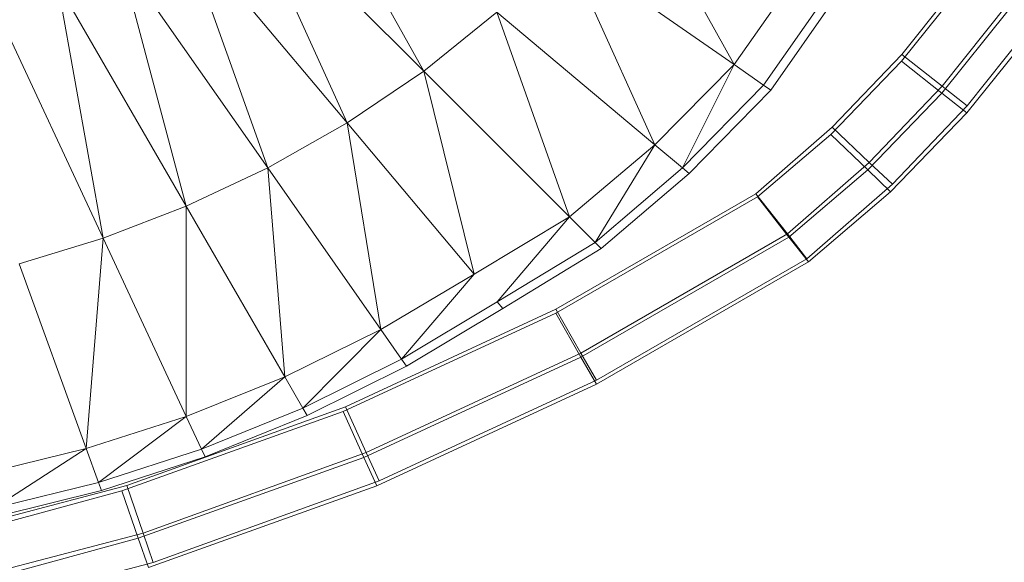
# Model space of a CAD drawing. Header units: metres. Extents: x 397.7 to 427.5, y 12.7 to 28.4.
# Tile 58 of 128: x 408.1106 to 408.2457, y 26.1413 to 26.2158. Entities that reach past the tile are written whole.
import ezdxf

# ---------------------------------------------------------------- set-up
doc = ezdxf.new("R2010")
doc.units = ezdxf.units.M
doc.layers.add('A-DETL-____-MBND', color=7, linetype='Continuous', lineweight=18)

# ---------------------------------------------------------------- blocks, each defined once
blk = doc.blocks.new('Family - Inodor P5-151873-08_ENLLUMENAT_P5')
at = {"layer": 'A-DETL-____-MBND', "color": 253, "true_color": 0xaaaaaa}
for p, q in [((0.59623, 0.12836), (0.61336, 0.09751)), ((0.64137, 0.12462), (0.65593, 0.0984)), ((0.61336, 0.09751), (0.58831, 0.12256)), ((0.58831, 0.12256), (0.60285, 0.09039)), ((0.60285, 0.09039), (0.5801, 0.11751)), ((0.5801, 0.11751), (0.59196, 0.08422)), ((0.65593, 0.0984), (0.63275, 0.11463)), ((0.63275, 0.11463), (0.64505, 0.08739)), ((0.59196, 0.08422), (0.57169, 0.11317)), ((0.57169, 0.11317), (0.58079, 0.07896)), ((0.66482, 0.11108), (0.65593, 0.0984)), ((0.58079, 0.07896), (0.56314, 0.10952)), ((0.56314, 0.10952), (0.5694, 0.07457)), ((0.6789, 0.09887), (0.6876, 0.10971)), ((0.6789, 0.09887), (0.6876, 0.10971)), ((0.67894, 0.0998), (0.68752, 0.11059)), ((0.68752, 0.11059), (0.67894, 0.0998)), ((0.67894, 0.0998), (0.68752, 0.11059)), ((0.67894, 0.0998), (0.68752, 0.11059)), ((0.6691, 0.10861), (0.65998, 0.09556)), ((0.67013, 0.10801), (0.66095, 0.09488)), ((0.69346, 0.10672), (0.68449, 0.09544)), ((0.69346, 0.10672), (0.68449, 0.09544)), ((0.5694, 0.07457), (0.55451, 0.1065)), ((0.62337, 0.10559), (0.61336, 0.09751)), ((0.64505, 0.08739), (0.62337, 0.10559)), ((0.62337, 0.10559), (0.63337, 0.0775)), ((0.68443, 0.09447), (0.69353, 0.10581)), ((0.68443, 0.09447), (0.69353, 0.10581)), ((0.69713, 0.10433), (0.68792, 0.09274)), ((0.69713, 0.10433), (0.68792, 0.09274)), ((0.68784, 0.09176), (0.69719, 0.1034)), ((0.68784, 0.09176), (0.69719, 0.1034)), ((0.6692, 0.08882), (0.6789, 0.09887)), ((0.6692, 0.08882), (0.6789, 0.09887)), ((0.66938, 0.08979), (0.67894, 0.0998)), ((0.67894, 0.0998), (0.66938, 0.08979)), ((0.66938, 0.08979), (0.67894, 0.0998)), ((0.66938, 0.08979), (0.67894, 0.0998)), ((0.6789, 0.09887), (0.68443, 0.09447)), ((0.68443, 0.09447), (0.6789, 0.09887)), ((0.67894, 0.0998), (0.68449, 0.09544)), ((0.68449, 0.09544), (0.67894, 0.0998)), ((0.61336, 0.09751), (0.60285, 0.09039)), ((0.63337, 0.0775), (0.61336, 0.09751)), ((0.61336, 0.09751), (0.62027, 0.06963)), ((0.65593, 0.0984), (0.64505, 0.08739)), ((0.64884, 0.08421), (0.65593, 0.0984)), ((0.65998, 0.09556), (0.65593, 0.0984)), ((0.65998, 0.09556), (0.64884, 0.08421)), ((0.66095, 0.09488), (0.64975, 0.08345)), ((0.66095, 0.09488), (0.65998, 0.09556)), ((0.68449, 0.09544), (0.67448, 0.08497)), ((0.68449, 0.09544), (0.67448, 0.08497)), ((0.68449, 0.09544), (0.68792, 0.09274)), ((0.68792, 0.09274), (0.68449, 0.09544)), ((0.67427, 0.08395), (0.68443, 0.09447)), ((0.67427, 0.08395), (0.68443, 0.09447)), ((0.68443, 0.09447), (0.68784, 0.09176)), ((0.68784, 0.09176), (0.68443, 0.09447)), ((0.68792, 0.09274), (0.67764, 0.08198)), ((0.68792, 0.09274), (0.67764, 0.08198)), ((0.6774, 0.08095), (0.68784, 0.09176)), ((0.6774, 0.08095), (0.68784, 0.09176)), ((0.60285, 0.09039), (0.59196, 0.08422)), ((0.62027, 0.06963), (0.60285, 0.09039)), ((0.60285, 0.09039), (0.60749, 0.06204)), ((0.6589, 0.08065), (0.66938, 0.08979)), ((0.66938, 0.08979), (0.6589, 0.08065)), ((0.6589, 0.08065), (0.66938, 0.08979)), ((0.6589, 0.08065), (0.66938, 0.08979)), ((0.66938, 0.08979), (0.67448, 0.08497)), ((0.67448, 0.08497), (0.66938, 0.08979)), ((0.65915, 0.08023), (0.6692, 0.08882)), ((0.65915, 0.08023), (0.6692, 0.08882)), ((0.6692, 0.08882), (0.67427, 0.08395)), ((0.67427, 0.08395), (0.6692, 0.08882)), ((0.64505, 0.08739), (0.63337, 0.0775)), ((0.63687, 0.074), (0.64505, 0.08739)), ((0.64884, 0.08421), (0.64505, 0.08739)), ((0.59196, 0.08422), (0.58079, 0.07896)), ((0.60749, 0.06204), (0.59196, 0.08422)), ((0.59196, 0.08422), (0.59431, 0.05554)), ((0.64884, 0.08421), (0.63687, 0.074)), ((0.64975, 0.08345), (0.64884, 0.08421)), ((0.67448, 0.08497), (0.66324, 0.07516)), ((0.67448, 0.08497), (0.66324, 0.07516)), ((0.66346, 0.07472), (0.67427, 0.08395)), ((0.66346, 0.07472), (0.67427, 0.08395)), ((0.67427, 0.08395), (0.6774, 0.08095)), ((0.6774, 0.08095), (0.67427, 0.08395)), ((0.67448, 0.08497), (0.67764, 0.08198)), ((0.67764, 0.08198), (0.67448, 0.08497)), ((0.64975, 0.08345), (0.6377, 0.07316)), ((0.67764, 0.08198), (0.66592, 0.07176)), ((0.67764, 0.08198), (0.66592, 0.07176)), ((0.63146, 0.06481), (0.6589, 0.08065)), ((0.6589, 0.08065), (0.63146, 0.06481)), ((0.63146, 0.06481), (0.6589, 0.08065)), ((0.63146, 0.06481), (0.6589, 0.08065)), ((0.63148, 0.06427), (0.65915, 0.08023)), ((0.63148, 0.06427), (0.65915, 0.08023)), ((0.6589, 0.08065), (0.66324, 0.07516)), ((0.66324, 0.07516), (0.6589, 0.08065)), ((0.65915, 0.08023), (0.66346, 0.07472)), ((0.66346, 0.07472), (0.65915, 0.08023)), ((0.66612, 0.07131), (0.6774, 0.08095)), ((0.66612, 0.07131), (0.6774, 0.08095)), ((0.58079, 0.07896), (0.5694, 0.07457)), ((0.59431, 0.05554), (0.58079, 0.07896)), ((0.58079, 0.07896), (0.5808, 0.05012)), ((0.63337, 0.0775), (0.62027, 0.06963)), ((0.62345, 0.06584), (0.63337, 0.0775)), ((0.63687, 0.074), (0.63337, 0.0775)), ((0.5694, 0.07457), (0.55786, 0.07104)), ((0.5694, 0.07457), (0.56708, 0.04571)), ((0.5808, 0.05012), (0.5694, 0.07457)), ((0.66324, 0.07516), (0.63492, 0.05881)), ((0.66324, 0.07516), (0.63492, 0.05881)), ((0.63493, 0.05826), (0.66346, 0.07472)), ((0.63493, 0.05826), (0.66346, 0.07472)), ((0.66324, 0.07516), (0.66592, 0.07176)), ((0.66592, 0.07176), (0.66324, 0.07516)), ((0.66346, 0.07472), (0.66612, 0.07131)), ((0.66612, 0.07131), (0.66346, 0.07472)), ((0.63687, 0.074), (0.62345, 0.06584)), ((0.6377, 0.07316), (0.62421, 0.06494)), ((0.6377, 0.07316), (0.63687, 0.074)), ((0.66592, 0.07176), (0.63705, 0.05509)), ((0.66592, 0.07176), (0.63705, 0.05509)), ((0.56708, 0.04571), (0.55786, 0.07104)), ((0.63706, 0.05455), (0.66612, 0.07131)), ((0.63706, 0.05455), (0.66612, 0.07131)), ((0.62027, 0.06963), (0.60749, 0.06204)), ((0.61033, 0.05799), (0.62027, 0.06963)), ((0.62345, 0.06584), (0.61033, 0.05799)), ((0.62421, 0.06494), (0.61101, 0.05702)), ((0.62421, 0.06494), (0.62345, 0.06584)), ((0.6023, 0.05077), (0.63148, 0.06427)), ((0.6023, 0.05077), (0.63148, 0.06427)), ((0.60263, 0.05143), (0.63146, 0.06481)), ((0.63146, 0.06481), (0.60263, 0.05143)), ((0.60263, 0.05143), (0.63146, 0.06481)), ((0.60263, 0.05143), (0.63146, 0.06481)), ((0.63146, 0.06481), (0.63492, 0.05881)), ((0.63492, 0.05881), (0.63146, 0.06481)), ((0.63148, 0.06427), (0.63493, 0.05826)), ((0.63493, 0.05826), (0.63148, 0.06427)), ((0.60749, 0.06204), (0.59431, 0.05554)), ((0.59678, 0.05125), (0.60749, 0.06204)), ((0.61033, 0.05799), (0.60749, 0.06204)), ((0.60515, 0.04449), (0.63493, 0.05826)), ((0.60515, 0.04449), (0.63493, 0.05826)), ((0.63492, 0.05881), (0.60549, 0.04515)), ((0.63492, 0.05881), (0.60549, 0.04515)), ((0.63492, 0.05881), (0.63705, 0.05509)), ((0.63705, 0.05509), (0.63492, 0.05881)), ((0.63493, 0.05826), (0.63706, 0.05455)), ((0.63706, 0.05455), (0.63493, 0.05826)), ((0.61033, 0.05799), (0.59678, 0.05125)), ((0.61101, 0.05702), (0.59737, 0.05023)), ((0.61101, 0.05702), (0.61033, 0.05799)), ((0.59431, 0.05554), (0.5808, 0.05012)), ((0.58289, 0.04563), (0.59431, 0.05554)), ((0.59678, 0.05125), (0.59431, 0.05554)), ((0.60692, 0.0406), (0.63706, 0.05455)), ((0.60692, 0.0406), (0.63706, 0.05455)), ((0.63705, 0.05509), (0.60725, 0.04126)), ((0.63705, 0.05509), (0.60725, 0.04126)), ((0.57262, 0.04061), (0.60263, 0.05143)), ((0.60263, 0.05143), (0.57262, 0.04061)), ((0.57262, 0.04061), (0.60263, 0.05143)), ((0.57262, 0.04061), (0.60263, 0.05143)), ((0.60263, 0.05143), (0.60549, 0.04515)), ((0.60549, 0.04515), (0.60263, 0.05143)), ((0.5808, 0.05012), (0.56708, 0.04571)), ((0.5808, 0.05012), (0.56877, 0.04106)), ((0.57194, 0.03989), (0.6023, 0.05077)), ((0.57194, 0.03989), (0.6023, 0.05077)), ((0.58289, 0.04563), (0.5808, 0.05012)), ((0.59678, 0.05125), (0.58289, 0.04563)), ((0.59737, 0.05023), (0.5834, 0.04456)), ((0.59737, 0.05023), (0.59678, 0.05125)), ((0.6023, 0.05077), (0.60515, 0.04449)), ((0.60515, 0.04449), (0.6023, 0.05077)), ((0.56708, 0.04571), (0.55318, 0.04232)), ((0.56708, 0.04571), (0.55446, 0.03754)), ((0.56877, 0.04106), (0.56708, 0.04571)), ((0.58289, 0.04563), (0.56877, 0.04106)), ((0.60549, 0.04515), (0.57486, 0.0341)), ((0.60549, 0.04515), (0.57486, 0.0341)), ((0.5834, 0.04456), (0.58289, 0.04563)), ((0.60549, 0.04515), (0.60725, 0.04126)), ((0.60725, 0.04126), (0.60549, 0.04515)), ((0.5834, 0.04456), (0.56917, 0.03995)), ((0.57421, 0.0334), (0.60515, 0.04449)), ((0.57421, 0.0334), (0.60515, 0.04449)), ((0.60515, 0.04449), (0.60692, 0.0406)), ((0.60692, 0.0406), (0.60515, 0.04449)), ((0.54169, 0.03244), (0.57262, 0.04061)), ((0.57262, 0.04061), (0.54169, 0.03244)), ((0.54169, 0.03244), (0.57262, 0.04061)), ((0.54169, 0.03244), (0.57262, 0.04061)), ((0.56877, 0.04106), (0.55446, 0.03754)), ((0.56917, 0.03995), (0.56877, 0.04106)), ((0.57262, 0.04061), (0.57486, 0.0341)), ((0.57486, 0.0341), (0.57262, 0.04061)), ((0.57561, 0.02938), (0.60692, 0.0406)), ((0.57561, 0.02938), (0.60692, 0.0406)), ((0.60725, 0.04126), (0.57625, 0.03008)), ((0.60725, 0.04126), (0.57625, 0.03008)), ((0.54073, 0.03138), (0.57194, 0.03989)), ((0.54073, 0.03138), (0.57194, 0.03989)), ((0.56917, 0.03995), (0.55477, 0.03639)), ((0.57194, 0.03989), (0.57421, 0.0334)), ((0.57421, 0.0334), (0.57194, 0.03989)), ((0.57486, 0.0341), (0.5433, 0.02577)), ((0.57486, 0.0341), (0.5433, 0.02577)), ((0.57486, 0.0341), (0.57625, 0.03008)), ((0.57625, 0.03008), (0.57486, 0.0341)), ((0.54235, 0.02471), (0.57421, 0.0334)), ((0.54235, 0.02471), (0.57421, 0.0334)), ((0.57421, 0.0334), (0.57561, 0.02938)), ((0.57561, 0.02938), (0.57421, 0.0334)), ((0.57625, 0.03008), (0.5443, 0.02165))]:
    blk.add_line(p, q, dxfattribs=at)
blk = doc.blocks.new('LONDR55-XX_ZZ-ARQ-CAA-M3D-Londres55_ifc-1-08_ENLLUMENAT_P5')
at = {"layer": 'A-DETL-____-MBND', "color": 253, "lineweight": 18, "true_color": 0xaaaaaa}
blk.add_blockref('Family - Inodor P5-151873-08_ENLLUMENAT_P5', (407.55268, 26.11126), dxfattribs=at)

msp = doc.modelspace()

# ---------------------------------------------------------------- block references
at = {"lineweight": 5}
msp.add_blockref('LONDR55-XX_ZZ-ARQ-CAA-M3D-Londres55_ifc-1-08_ENLLUMENAT_P5', (0, 0), dxfattribs=at)

doc.saveas('drawing.dxf')
